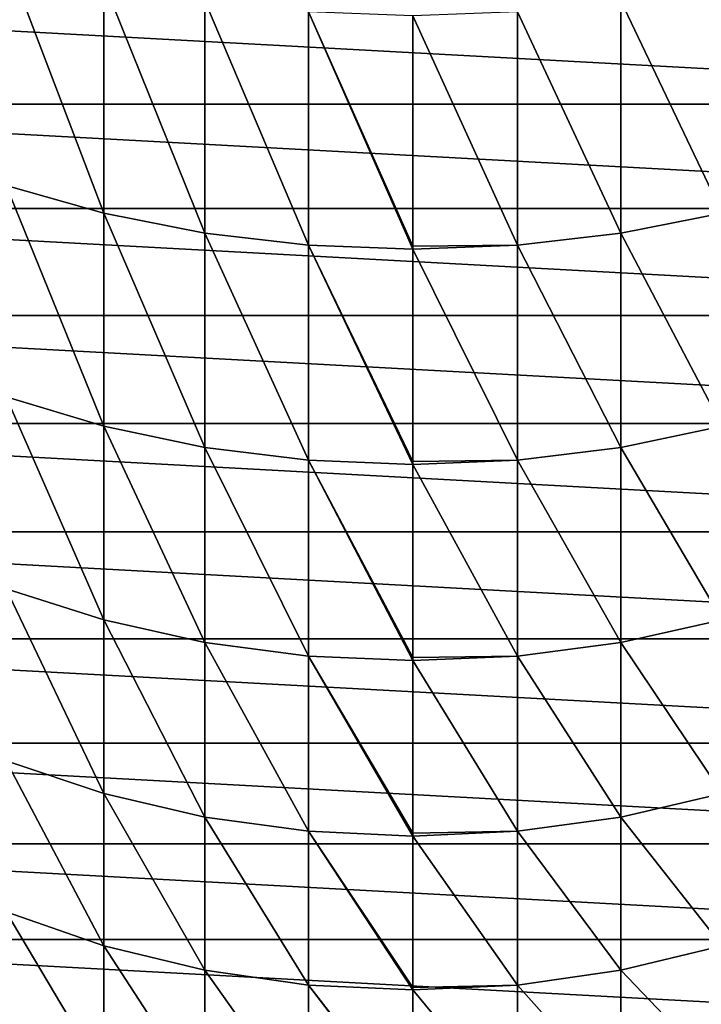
# Model space of a CAD drawing. Header units: metres. Extents: x -82 to 82, y -464 to 32.
# Tile 3 of 256: x -5 to 4, y -458 to -445. Entities that reach past the tile are written whole.
import ezdxf

# ---------------------------------------------------------------- set-up
doc = ezdxf.new("R2010")
doc.units = ezdxf.units.M
doc.layers.add('solid_K244121000C07', color=7, linetype='CONTINUOUS')

msp = doc.modelspace()

# ---------------------------------------------------------------- linework, layer by layer
at = {"layer": 'solid_K244121000C07'}
for points in [[(-4.017221, -447.30249, 289.431915), (-4.017221, -444.301605, 292.467285), (-5.287576, -443.967834, 292.111786)], [(-5.287576, -446.943176, 289.102234), (-4.017221, -447.30249, 289.431915), (-5.287576, -443.967834, 292.111786)], [(-2.702852, -447.561981, 289.670044), (-2.702852, -444.542694, 292.72403), (-4.017221, -444.301605, 292.467285)], [(-4.017221, -447.30249, 289.431915), (-2.702852, -447.561981, 289.670044), (-4.017221, -444.301605, 292.467285)], [(4.017221, -447.30249, 289.431915), (4.017221, -444.301605, 292.467285), (2.702852, -444.542694, 292.72403)], [(-12.319485, -445.885864, 215.947769), (-11.798479, -444.578247, 215.947769), (12.319485, -445.885864, 215.947769)], [(-11.798479, -444.578247, 215.947769), (11.798479, -444.578247, 215.947769), (12.319485, -445.885864, 215.947769)], [(-1.35887, -447.718811, 289.813965), (-1.35887, -444.688385, 292.879211), (-2.702852, -444.542694, 292.72403)], [(-2.702852, -447.561981, 289.670044), (-1.35887, -447.718811, 289.813965), (-2.702852, -444.542694, 292.72403)], [(2.702852, -447.561981, 289.670044), (2.702852, -444.542694, 292.72403), (1.35887, -444.688385, 292.879211)], [(2.702852, -447.561981, 289.670044), (4.017221, -447.30249, 289.431915), (2.702852, -444.542694, 292.72403)], [(0, -447.730438, 289.906555), (0, -444.737122, 292.931152), (-1.35887, -444.688385, 292.879211)], [(0, -447.771271, 289.862122), (0, -447.730438, 289.906555), (-1.35887, -444.688385, 292.879211)], [(-1.35887, -447.718811, 289.813965), (0, -447.771271, 289.862122), (-1.35887, -444.688385, 292.879211)], [(1.35887, -447.718811, 289.813965), (1.35887, -444.688385, 292.879211), (0, -444.737122, 292.931152)], [(1.35887, -447.718811, 289.813965), (0, -444.737122, 292.931152), (0, -447.730438, 289.906555)], [(1.35887, -447.718811, 289.813965), (2.702852, -447.561981, 289.670044), (1.35887, -444.688385, 292.879211)], [(-12.696067, -447.242188, 215.947769), (-12.319485, -445.885864, 215.947769), (12.696067, -447.242188, 215.947769)], [(-12.319485, -445.885864, 215.947769), (12.319485, -445.885864, 215.947769), (12.696067, -447.242188, 215.947769)], [(-4.017221, -450.069336, 286.181824), (-4.017221, -447.30249, 289.431915), (-5.287576, -446.943176, 289.102234)], [(-5.287576, -449.686523, 285.879761), (-4.017221, -450.069336, 286.181824), (-5.287576, -446.943176, 289.102234)], [(-12.923796, -448.631287, 215.947769), (-12.696067, -447.242188, 215.947769), (12.923796, -448.631287, 215.947769)], [(-12.696067, -447.242188, 215.947769), (12.696067, -447.242188, 215.947769), (12.923796, -448.631287, 215.947769)], [(-2.702852, -450.345825, 286.399994), (-2.702852, -447.561981, 289.670044), (-4.017221, -447.30249, 289.431915)], [(-4.017221, -450.069336, 286.181824), (-2.702852, -450.345825, 286.399994), (-4.017221, -447.30249, 289.431915)], [(4.017221, -450.069336, 286.181824), (4.017221, -447.30249, 289.431915), (2.702852, -447.561981, 289.670044)], [(-1.35887, -450.512939, 286.53183), (-1.35887, -447.718811, 289.813965), (-2.702852, -447.561981, 289.670044)], [(-2.702852, -450.345825, 286.399994), (-1.35887, -450.512939, 286.53183), (-2.702852, -447.561981, 289.670044)], [(2.702852, -450.345825, 286.399994), (2.702852, -447.561981, 289.670044), (1.35887, -447.718811, 289.813965)], [(2.702852, -450.345825, 286.399994), (4.017221, -450.069336, 286.181824), (2.702852, -447.561981, 289.670044)], [(0, -450.528748, 286.626709), (0, -447.771271, 289.862122), (-1.35887, -447.718811, 289.813965)], [(0, -450.568817, 286.575958), (0, -450.528748, 286.626709), (-1.35887, -447.718811, 289.813965)], [(-1.35887, -450.512939, 286.53183), (0, -450.568817, 286.575958), (-1.35887, -447.718811, 289.813965)], [(1.35887, -447.718811, 289.813965), (0, -447.730438, 289.906555), (0, -447.771271, 289.862122)], [(1.35887, -450.512939, 286.53183), (1.35887, -447.718811, 289.813965), (0, -447.771271, 289.862122)], [(1.35887, -450.512939, 286.53183), (0, -447.771271, 289.862122), (0, -450.528748, 286.626709)], [(1.35887, -450.512939, 286.53183), (2.702852, -450.345825, 286.399994), (1.35887, -447.718811, 289.813965)], [(-12.923796, -448.631287, 215.947769), (13, -450.036804, 215.947769), (-13, -450.036804, 215.947769)], [(-12.923796, -448.631287, 215.947769), (12.923796, -448.631287, 215.947769), (13, -450.036804, 215.947769)], [(-4.017221, -452.586884, 282.734985), (-4.017221, -450.069336, 286.181824), (-5.287576, -449.686523, 285.879761)], [(-5.287576, -452.182648, 282.462219), (-4.017221, -452.586884, 282.734985), (-5.287576, -449.686523, 285.879761)], [(12.923796, -451.442322, 215.947769), (-12.923796, -451.442322, 215.947769), (-13, -450.036804, 215.947769)], [(13, -450.036804, 215.947769), (12.923796, -451.442322, 215.947769), (-13, -450.036804, 215.947769)], [(-2.702852, -452.878815, 282.931976), (-2.702852, -450.345825, 286.399994), (-4.017221, -450.069336, 286.181824)], [(-4.017221, -452.586884, 282.734985), (-2.702852, -452.878815, 282.931976), (-4.017221, -450.069336, 286.181824)], [(4.017221, -452.586884, 282.734985), (4.017221, -450.069336, 286.181824), (2.702852, -450.345825, 286.399994)], [(-1.35887, -453.055267, 283.051056), (-1.35887, -450.512939, 286.53183), (-2.702852, -450.345825, 286.399994)], [(-2.702852, -452.878815, 282.931976), (-1.35887, -453.055267, 283.051056), (-2.702852, -450.345825, 286.399994)], [(2.702852, -452.878815, 282.931976), (2.702852, -450.345825, 286.399994), (1.35887, -450.512939, 286.53183)], [(2.702852, -452.878815, 282.931976), (4.017221, -452.586884, 282.734985), (2.702852, -450.345825, 286.399994)], [(0, -453.075653, 283.148071), (0, -450.568817, 286.575958), (-1.35887, -450.512939, 286.53183)], [(0, -453.114288, 283.090881), (0, -453.075653, 283.148071), (-1.35887, -450.512939, 286.53183)], [(-1.35887, -453.055267, 283.051056), (0, -453.114288, 283.090881), (-1.35887, -450.512939, 286.53183)], [(1.35887, -450.512939, 286.53183), (0, -450.528748, 286.626709), (0, -450.568817, 286.575958)], [(1.35887, -453.055267, 283.051056), (1.35887, -450.512939, 286.53183), (0, -450.568817, 286.575958)], [(1.35887, -453.055267, 283.051056), (0, -450.568817, 286.575958), (0, -453.075653, 283.148071)], [(1.35887, -453.055267, 283.051056), (2.702852, -452.878815, 282.931976), (1.35887, -450.512939, 286.53183)], [(12.696067, -452.831421, 215.947769), (-12.696067, -452.831421, 215.947769), (-12.923796, -451.442322, 215.947769)], [(12.923796, -451.442322, 215.947769), (12.696067, -452.831421, 215.947769), (-12.923796, -451.442322, 215.947769)], [(-4.017221, -454.841125, 279.110504), (-4.017221, -452.586884, 282.734985), (-5.287576, -452.182648, 282.462219)], [(-5.287576, -454.417755, 278.86853), (-4.017221, -454.841125, 279.110504), (-5.287576, -452.182648, 282.462219)], [(-2.702852, -455.146912, 279.285248), (-2.702852, -452.878815, 282.931976), (-4.017221, -452.586884, 282.734985)], [(-4.017221, -454.841125, 279.110504), (-2.702852, -455.146912, 279.285248), (-4.017221, -452.586884, 282.734985)], [(4.017221, -454.841125, 279.110504), (4.017221, -452.586884, 282.734985), (2.702852, -452.878815, 282.931976)], [(12.319485, -454.187744, 215.947769), (-12.319485, -454.187744, 215.947769), (-12.696067, -452.831421, 215.947769)], [(12.696067, -452.831421, 215.947769), (12.319485, -454.187744, 215.947769), (-12.696067, -452.831421, 215.947769)], [(-1.35887, -455.331726, 279.390869), (-1.35887, -453.055267, 283.051056), (-2.702852, -452.878815, 282.931976)], [(-2.702852, -455.146912, 279.285248), (-1.35887, -455.331726, 279.390869), (-2.702852, -452.878815, 282.931976)], [(2.702852, -455.146912, 279.285248), (2.702852, -452.878815, 282.931976), (1.35887, -453.055267, 283.051056)], [(2.702852, -455.146912, 279.285248), (4.017221, -454.841125, 279.110504), (2.702852, -452.878815, 282.931976)], [(0, -455.357147, 279.489807), (0, -453.114288, 283.090881), (-1.35887, -453.055267, 283.051056)], [(0, -455.393555, 279.426178), (0, -455.357147, 279.489807), (-1.35887, -453.055267, 283.051056)], [(-1.35887, -455.331726, 279.390869), (0, -455.393555, 279.426178), (-1.35887, -453.055267, 283.051056)], [(1.35887, -453.055267, 283.051056), (0, -453.075653, 283.148071), (0, -453.114288, 283.090881)], [(1.35887, -455.331726, 279.390869), (1.35887, -453.055267, 283.051056), (0, -453.114288, 283.090881)], [(1.35887, -455.331726, 279.390869), (2.702852, -455.146912, 279.285248), (1.35887, -453.055267, 283.051056)], [(1.35887, -455.331726, 279.390869), (0, -453.114288, 283.090881), (0, -455.357147, 279.489807)], [(11.798479, -455.495361, 215.947769), (-11.798479, -455.495361, 215.947769), (-12.319485, -454.187744, 215.947769)], [(12.319485, -454.187744, 215.947769), (11.798479, -455.495361, 215.947769), (-12.319485, -454.187744, 215.947769)], [(-4.017221, -456.819672, 275.3284), (-4.017221, -454.841125, 279.110504), (-5.287576, -454.417755, 278.86853)], [(-5.287576, -456.379456, 275.118591), (-4.017221, -456.819672, 275.3284), (-5.287576, -454.417755, 278.86853)], [(-2.702852, -457.137573, 275.47995), (-2.702852, -455.146912, 279.285248), (-4.017221, -454.841125, 279.110504)], [(-4.017221, -456.819672, 275.3284), (-2.702852, -457.137573, 275.47995), (-4.017221, -454.841125, 279.110504)], [(4.017221, -456.819672, 275.3284), (4.017221, -454.841125, 279.110504), (2.702852, -455.146912, 279.285248)], [(-1.35887, -457.329742, 275.571533), (-1.35887, -455.331726, 279.390869), (-2.702852, -455.146912, 279.285248)], [(-2.702852, -457.137573, 275.47995), (-1.35887, -457.329742, 275.571533), (-2.702852, -455.146912, 279.285248)], [(2.702852, -457.137573, 275.47995), (2.702852, -455.146912, 279.285248), (1.35887, -455.331726, 279.390869)], [(2.702852, -457.137573, 275.47995), (4.017221, -456.819672, 275.3284), (2.702852, -455.146912, 279.285248)], [(0, -457.360565, 275.672211), (0, -455.393555, 279.426178), (-1.35887, -455.331726, 279.390869)], [(0, -457.394012, 275.602173), (0, -457.360565, 275.672211), (-1.35887, -455.331726, 279.390869)], [(-1.35887, -457.329742, 275.571533), (0, -457.394012, 275.602173), (-1.35887, -455.331726, 279.390869)], [(1.35887, -455.331726, 279.390869), (0, -455.357147, 279.489807), (0, -455.393555, 279.426178)], [(1.35887, -457.329742, 275.571533), (1.35887, -455.331726, 279.390869), (0, -455.393555, 279.426178)], [(1.35887, -457.329742, 275.571533), (2.702852, -457.137573, 275.47995), (1.35887, -455.331726, 279.390869)], [(1.35887, -457.329742, 275.571533), (0, -455.393555, 279.426178), (0, -457.360565, 275.672211)], [(11.139157, -456.738983, 215.947769), (-11.139157, -456.738983, 215.947769), (-11.798479, -455.495361, 215.947769)], [(11.798479, -455.495361, 215.947769), (11.139157, -456.738983, 215.947769), (-11.798479, -455.495361, 215.947769)], [(-4.017221, -458.511475, 271.409698), (-4.017221, -456.819672, 275.3284), (-5.287576, -456.379456, 275.118591)], [(-5.287576, -458.056885, 271.233185), (-4.017221, -458.511475, 271.409698), (-5.287576, -456.379456, 275.118591)], [(10.349216, -457.904053, 215.947769), (-10.349216, -457.904053, 215.947769), (-11.139157, -456.738983, 215.947769)], [(11.139157, -456.738983, 215.947769), (10.349216, -457.904053, 215.947769), (-11.139157, -456.738983, 215.947769)], [(-2.702852, -458.839783, 271.53717), (-2.702852, -457.137573, 275.47995), (-4.017221, -456.819672, 275.3284)], [(-4.017221, -458.511475, 271.409698), (-2.702852, -458.839783, 271.53717), (-4.017221, -456.819672, 275.3284)], [(4.017221, -458.511475, 271.409698), (4.017221, -456.819672, 275.3284), (2.702852, -457.137573, 275.47995)], [(-1.35887, -459.038239, 271.614197), (-1.35887, -457.329742, 275.571533), (-2.702852, -457.137573, 275.47995)], [(-2.702852, -458.839783, 271.53717), (-1.35887, -459.038239, 271.614197), (-2.702852, -457.137573, 275.47995)], [(2.702852, -458.839783, 271.53717), (2.702852, -457.137573, 275.47995), (1.35887, -457.329742, 275.571533)], [(2.702852, -458.839783, 271.53717), (4.017221, -458.511475, 271.409698), (2.702852, -457.137573, 275.47995)], [(0, -459.07489, 271.716339), (0, -457.394012, 275.602173), (-1.35887, -457.329742, 275.571533)], [(0, -459.104614, 271.639984), (0, -459.07489, 271.716339), (-1.35887, -457.329742, 275.571533)], [(-1.35887, -459.038239, 271.614197), (0, -459.104614, 271.639984), (-1.35887, -457.329742, 275.571533)], [(1.35887, -457.329742, 275.571533), (0, -457.360565, 275.672211), (0, -457.394012, 275.602173)], [(1.35887, -459.038239, 271.614197), (1.35887, -457.329742, 275.571533), (0, -457.394012, 275.602173)], [(1.35887, -459.038239, 271.614197), (0, -457.394012, 275.602173), (0, -459.07489, 271.716339)], [(1.35887, -459.038239, 271.614197), (2.702852, -458.839783, 271.53717), (1.35887, -457.329742, 275.571533)]]:
    msp.add_3dface(points, dxfattribs=at)

doc.saveas('drawing.dxf')
